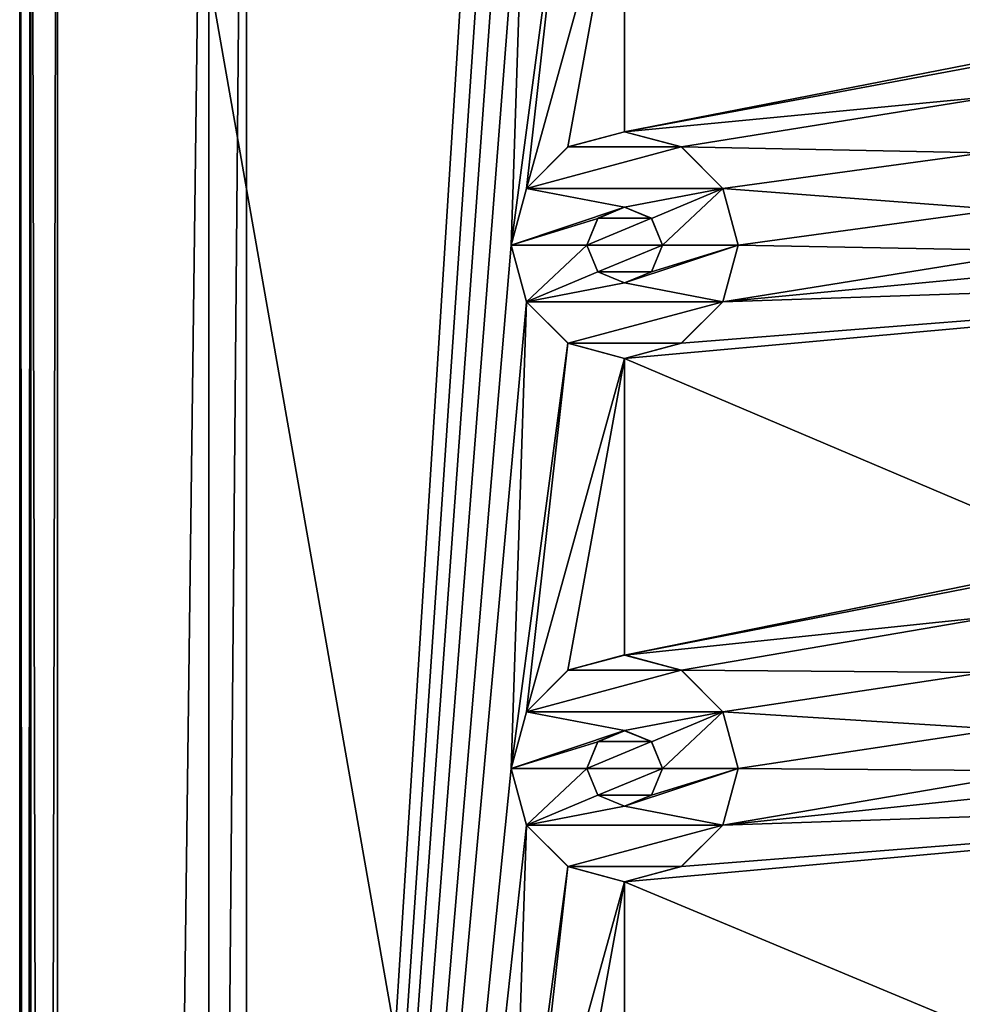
# Model space of a CAD drawing. Header units: millimetres. Extents: x -178 to 325, y 0 to 197.
# Tile 38 of 256: x -164 to -152, y 158 to 171. Entities that reach past the tile are written whole.
import ezdxf

# ---------------------------------------------------------------- set-up
doc = ezdxf.new("R2010")
doc.units = ezdxf.units.MM
doc.header["$LTSCALE"] = 52.148148
for name, color, linetype in [('6044', 7, 'CONTINUOUS'), ('6045', 7, 'CONTINUOUS'), ('6046', 7, 'CONTINUOUS'), ('6052', 7, 'CONTINUOUS'), ('6055', 7, 'CONTINUOUS'), ('6058', 7, 'CONTINUOUS'), ('6061', 7, 'CONTINUOUS'), ('6064', 7, 'CONTINUOUS'), ('6147', 7, 'CONTINUOUS'), ('6148', 7, 'CONTINUOUS'), ('6149', 7, 'CONTINUOUS'), ('6150', 7, 'CONTINUOUS'), ('6151', 7, 'CONTINUOUS'), ('6152', 7, 'CONTINUOUS'), ('6153', 7, 'CONTINUOUS'), ('6154', 7, 'CONTINUOUS'), ('6155', 7, 'CONTINUOUS'), ('6156', 7, 'CONTINUOUS')]:
    doc.layers.add(name, color=color, linetype=linetype)

msp = doc.modelspace()

# ---------------------------------------------------------------- linework, layer by layer
at = {"layer": '6044', "linetype": 'CONTINUOUS'}
for points in [[(-136.25, 183.25, -7.5), (-136.25, 26.75, -7.5), (-163.75, 183.25, -7.5), (-136.25, 183.25, -7.5)], [(-163.75, 183.25, -7.5), (-136.25, 26.75, -7.5), (-163.75, 26.75, -7.5), (-163.75, 183.25, -7.5)]]:
    msp.add_3dface(points, dxfattribs=at)
at = {"layer": '6045', "linetype": 'CONTINUOUS'}
for points in [[(-163.75, 183.25, 7.5), (-163.75, 26.75, 7.5), (-161.75, 183.25, 7.5), (-163.75, 183.25, 7.5)], [(-161.75, 183.25, 7.5), (-163.75, 26.75, 7.5), (-161.75, 126.75, 7.5), (-161.75, 183.25, 7.5)], [(-161.25, 183.25, 7.5), (-161.25, 126.75, 7.5), (-157.75, 182.121, 7.5), (-161.25, 183.25, 7.5)], [(-157.75, 182.121, 7.5), (-161.25, 126.75, 7.5), (-157.549, 181.371, 7.5), (-157.75, 182.121, 7.5)], [(-161.25, 126.75, 7.5), (-157.75, 175.2, 7.5), (-157.549, 181.371, 7.5), (-161.25, 126.75, 7.5)], [(-157.75, 175.2, 7.5), (-161.25, 126.75, 7.5), (-157.549, 174.45, 7.5), (-157.75, 175.2, 7.5)], [(-143.75, 174.829, 7.5), (-156.25, 173.7, 7.5), (-150, 170.999, 7.5), (-143.75, 174.829, 7.5)], [(-161.25, 126.75, 7.5), (-157.75, 168.278, 7.5), (-157.549, 174.45, 7.5), (-161.25, 126.75, 7.5)], [(-157.549, 174.45, 7.5), (-157.75, 168.278, 7.5), (-157, 173.9, 7.5), (-157.549, 174.45, 7.5)], [(-157.75, 168.278, 7.5), (-157.549, 169.028, 7.5), (-157, 173.9, 7.5), (-157.75, 168.278, 7.5)], [(-157, 173.9, 7.5), (-157.549, 169.028, 7.5), (-156.25, 173.7, 7.5), (-157, 173.9, 7.5)], [(-157.549, 169.028, 7.5), (-157, 169.577, 7.5), (-156.25, 173.7, 7.5), (-157.549, 169.028, 7.5)], [(-157, 169.577, 7.5), (-156.25, 169.778, 7.5), (-156.25, 173.7, 7.5), (-157, 169.577, 7.5)], [(-156.25, 173.7, 7.5), (-156.25, 169.778, 7.5), (-150, 170.999, 7.5), (-156.25, 173.7, 7.5)], [(-150, 170.999, 7.5), (-156.25, 169.778, 7.5), (-150.75, 170.799, 7.5), (-150, 170.999, 7.5)], [(-150.75, 170.799, 7.5), (-156.25, 169.778, 7.5), (-151.299, 170.25, 7.5), (-150.75, 170.799, 7.5)], [(-156.25, 169.778, 7.5), (-155.5, 169.577, 7.5), (-151.299, 170.25, 7.5), (-156.25, 169.778, 7.5)], [(-151.299, 170.25, 7.5), (-155.5, 169.577, 7.5), (-151.5, 169.5, 7.5), (-151.299, 170.25, 7.5)], [(-155.5, 169.577, 7.5), (-154.951, 169.028, 7.5), (-151.5, 169.5, 7.5), (-155.5, 169.577, 7.5)], [(-151.5, 169.5, 7.5), (-154.951, 169.028, 7.5), (-151.299, 168.75, 7.5), (-151.5, 169.5, 7.5)], [(-154.951, 169.028, 7.5), (-154.75, 168.278, 7.5), (-151.299, 168.75, 7.5), (-154.951, 169.028, 7.5)], [(-156.25, 168.778, 7.5), (-156.603, 168.632, 7.5), (-155.897, 168.632, 7.5), (-156.25, 168.778, 7.5)], [(-156.75, 168.278, 7.5), (-155.75, 168.278, 7.5), (-155.897, 168.632, 7.5), (-156.75, 168.278, 7.5)], [(-156.603, 168.632, 7.5), (-156.75, 168.278, 7.5), (-155.897, 168.632, 7.5), (-156.603, 168.632, 7.5)], [(-151.299, 168.75, 7.5), (-154.75, 168.278, 7.5), (-150.75, 168.201, 7.5), (-151.299, 168.75, 7.5)], [(-157.75, 168.278, 7.5), (-161.25, 126.75, 7.5), (-157.549, 167.528, 7.5), (-157.75, 168.278, 7.5)], [(-156.603, 167.924, 7.5), (-155.75, 168.278, 7.5), (-156.75, 168.278, 7.5), (-156.603, 167.924, 7.5)], [(-155.897, 167.924, 7.5), (-155.75, 168.278, 7.5), (-156.603, 167.924, 7.5), (-155.897, 167.924, 7.5)], [(-154.75, 168.278, 7.5), (-154.951, 167.528, 7.5), (-150.75, 168.201, 7.5), (-154.75, 168.278, 7.5)], [(-150.75, 168.201, 7.5), (-154.951, 167.528, 7.5), (-150, 168.001, 7.5), (-150.75, 168.201, 7.5)], [(-154.951, 167.528, 7.5), (-143.75, 167.908, 7.5), (-150, 168.001, 7.5), (-154.951, 167.528, 7.5)], [(-156.25, 167.779, 7.5), (-155.897, 167.924, 7.5), (-156.603, 167.924, 7.5), (-156.25, 167.779, 7.5)], [(-156.25, 166.779, 7.5), (-143.75, 167.908, 7.5), (-155.5, 166.979, 7.5), (-156.25, 166.779, 7.5)], [(-143.75, 167.908, 7.5), (-156.25, 166.779, 7.5), (-150, 164.124, 7.5), (-143.75, 167.908, 7.5)], [(-155.5, 166.979, 7.5), (-143.75, 167.908, 7.5), (-154.951, 167.528, 7.5), (-155.5, 166.979, 7.5)], [(-161.25, 126.75, 7.5), (-157.75, 161.357, 7.5), (-157.549, 167.528, 7.5), (-161.25, 126.75, 7.5)], [(-157.549, 167.528, 7.5), (-157.75, 161.357, 7.5), (-157, 166.979, 7.5), (-157.549, 167.528, 7.5)], [(-157.75, 161.357, 7.5), (-157.549, 162.107, 7.5), (-157, 166.979, 7.5), (-157.75, 161.357, 7.5)], [(-157, 166.979, 7.5), (-157.549, 162.107, 7.5), (-156.25, 166.779, 7.5), (-157, 166.979, 7.5)], [(-157.549, 162.107, 7.5), (-157, 162.656, 7.5), (-156.25, 166.779, 7.5), (-157.549, 162.107, 7.5)], [(-157, 162.656, 7.5), (-156.25, 162.856, 7.5), (-156.25, 166.779, 7.5), (-157, 162.656, 7.5)], [(-156.25, 166.779, 7.5), (-156.25, 162.856, 7.5), (-150, 164.124, 7.5), (-156.25, 166.779, 7.5)], [(-150, 164.124, 7.5), (-156.25, 162.856, 7.5), (-150.75, 163.924, 7.5), (-150, 164.124, 7.5)], [(-150.75, 163.924, 7.5), (-156.25, 162.856, 7.5), (-151.299, 163.375, 7.5), (-150.75, 163.924, 7.5)], [(-156.25, 162.856, 7.5), (-155.5, 162.656, 7.5), (-151.299, 163.375, 7.5), (-156.25, 162.856, 7.5)], [(-151.299, 163.375, 7.5), (-155.5, 162.656, 7.5), (-151.5, 162.625, 7.5), (-151.299, 163.375, 7.5)], [(-155.5, 162.656, 7.5), (-154.951, 162.107, 7.5), (-151.5, 162.625, 7.5), (-155.5, 162.656, 7.5)], [(-151.5, 162.625, 7.5), (-154.951, 162.107, 7.5), (-151.299, 161.875, 7.5), (-151.5, 162.625, 7.5)], [(-154.951, 162.107, 7.5), (-154.75, 161.357, 7.5), (-151.299, 161.875, 7.5), (-154.951, 162.107, 7.5)], [(-151.299, 161.875, 7.5), (-154.75, 161.357, 7.5), (-150.75, 161.326, 7.5), (-151.299, 161.875, 7.5)], [(-156.25, 161.856, 7.5), (-156.603, 161.711, 7.5), (-155.897, 161.711, 7.5), (-156.25, 161.856, 7.5)], [(-156.75, 161.357, 7.5), (-155.75, 161.357, 7.5), (-155.897, 161.711, 7.5), (-156.75, 161.357, 7.5)], [(-156.603, 161.711, 7.5), (-156.75, 161.357, 7.5), (-155.897, 161.711, 7.5), (-156.603, 161.711, 7.5)], [(-157.75, 161.357, 7.5), (-161.25, 126.75, 7.5), (-157.549, 160.607, 7.5), (-157.75, 161.357, 7.5)], [(-156.603, 161.003, 7.5), (-155.75, 161.357, 7.5), (-156.75, 161.357, 7.5), (-156.603, 161.003, 7.5)], [(-155.897, 161.003, 7.5), (-155.75, 161.357, 7.5), (-156.603, 161.003, 7.5), (-155.897, 161.003, 7.5)], [(-154.75, 161.357, 7.5), (-154.951, 160.607, 7.5), (-150.75, 161.326, 7.5), (-154.75, 161.357, 7.5)], [(-150.75, 161.326, 7.5), (-154.951, 160.607, 7.5), (-150, 161.126, 7.5), (-150.75, 161.326, 7.5)], [(-154.951, 160.607, 7.5), (-143.75, 160.986, 7.5), (-150, 161.126, 7.5), (-154.951, 160.607, 7.5)], [(-156.25, 160.857, 7.5), (-155.897, 161.003, 7.5), (-156.603, 161.003, 7.5), (-156.25, 160.857, 7.5)], [(-156.25, 159.857, 7.5), (-143.75, 160.986, 7.5), (-155.5, 160.058, 7.5), (-156.25, 159.857, 7.5)], [(-143.75, 160.986, 7.5), (-156.25, 159.857, 7.5), (-150, 157.249, 7.5), (-143.75, 160.986, 7.5)], [(-155.5, 160.058, 7.5), (-143.75, 160.986, 7.5), (-154.951, 160.607, 7.5), (-155.5, 160.058, 7.5)], [(-161.25, 126.75, 7.5), (-157.75, 154.435, 7.5), (-157.549, 160.607, 7.5), (-161.25, 126.75, 7.5)], [(-157.549, 160.607, 7.5), (-157.75, 154.435, 7.5), (-157, 160.058, 7.5), (-157.549, 160.607, 7.5)], [(-157.75, 154.435, 7.5), (-157.549, 155.185, 7.5), (-157, 160.058, 7.5), (-157.75, 154.435, 7.5)], [(-157, 160.058, 7.5), (-157.549, 155.185, 7.5), (-156.25, 159.857, 7.5), (-157, 160.058, 7.5)], [(-157.549, 155.185, 7.5), (-157, 155.734, 7.5), (-156.25, 159.857, 7.5), (-157.549, 155.185, 7.5)], [(-157, 155.734, 7.5), (-156.25, 155.935, 7.5), (-156.25, 159.857, 7.5), (-157, 155.734, 7.5)], [(-156.25, 159.857, 7.5), (-156.25, 155.935, 7.5), (-150, 157.249, 7.5), (-156.25, 159.857, 7.5)]]:
    msp.add_3dface(points, dxfattribs=at)
at = {"layer": '6046', "linetype": 'CONTINUOUS'}
for points in [[(-164.25, 183.25, -7), (-164.25, 26.75, -7), (-164.25, 183.25, 7), (-164.25, 183.25, -7)], [(-164.25, 183.25, 7), (-164.25, 26.75, -7), (-164.25, 26.75, 7), (-164.25, 183.25, 7)]]:
    msp.add_3dface(points, dxfattribs=at)
at = {"layer": '6052', "linetype": 'CONTINUOUS'}
for points in [[(-164.25, 26.75, -7), (-164.25, 183.25, -7), (-164.104, 183.25, -7.354), (-164.25, 26.75, -7)], [(-164.104, 26.75, -7.354), (-164.25, 26.75, -7), (-164.104, 183.25, -7.354), (-164.104, 26.75, -7.354)], [(-163.75, 183.25, -7.5), (-163.75, 26.75, -7.5), (-164.104, 26.75, -7.354), (-163.75, 183.25, -7.5)], [(-163.75, 183.25, -7.5), (-164.104, 26.75, -7.354), (-164.104, 183.25, -7.354), (-163.75, 183.25, -7.5)]]:
    msp.add_3dface(points, dxfattribs=at)
at = {"layer": '6055', "linetype": 'CONTINUOUS'}
for points in [[(-164.25, 183.25, 7), (-164.25, 26.75, 7), (-164.104, 26.75, 7.354), (-164.25, 183.25, 7)], [(-164.104, 183.25, 7.354), (-164.25, 183.25, 7), (-164.104, 26.75, 7.354), (-164.104, 183.25, 7.354)], [(-163.75, 26.75, 7.5), (-163.75, 183.25, 7.5), (-164.104, 183.25, 7.354), (-163.75, 26.75, 7.5)], [(-163.75, 26.75, 7.5), (-164.104, 183.25, 7.354), (-164.104, 26.75, 7.354), (-163.75, 26.75, 7.5)]]:
    msp.add_3dface(points, dxfattribs=at)
at = {"layer": '6058', "linetype": 'CONTINUOUS'}
for points in [[(-161.25, 126.75, 5.5), (-161.25, 183.25, 5.5), (-161.75, 126.75, 5.5), (-161.25, 126.75, 5.5)], [(-161.75, 126.75, 5.5), (-161.25, 183.25, 5.5), (-161.75, 183.25, 5.5), (-161.75, 126.75, 5.5)]]:
    msp.add_3dface(points, dxfattribs=at)
at = {"layer": '6061', "linetype": 'CONTINUOUS'}
for points in [[(-161.25, 126.75, 7.5), (-161.25, 183.25, 7.5), (-161.25, 126.75, 5.5), (-161.25, 126.75, 7.5)], [(-161.25, 183.25, 7.5), (-161.25, 183.25, 5.5), (-161.25, 126.75, 5.5), (-161.25, 183.25, 7.5)]]:
    msp.add_3dface(points, dxfattribs=at)
at = {"layer": '6064', "linetype": 'CONTINUOUS'}
for points in [[(-161.75, 183.25, 7.5), (-161.75, 126.75, 7.5), (-161.75, 183.25, 5.5), (-161.75, 183.25, 7.5)], [(-161.75, 126.75, 7.5), (-161.75, 126.75, 5.5), (-161.75, 183.25, 5.5), (-161.75, 126.75, 7.5)]]:
    msp.add_3dface(points, dxfattribs=at)
at = {"layer": '6147', "linetype": 'CONTINUOUS'}
for points in [[(-156.25, 162.857, 9.5), (-156.999, 162.656, 9.5), (-155.501, 162.656, 9.5), (-156.25, 162.857, 9.5)], [(-156.999, 162.656, 9.5), (-157.549, 162.105, 9.5), (-155.501, 162.656, 9.5), (-156.999, 162.656, 9.5)], [(-155.501, 162.656, 9.5), (-157.549, 162.105, 9.5), (-154.951, 162.105, 9.5), (-155.501, 162.656, 9.5)], [(-157.549, 162.105, 9.5), (-157.75, 161.357, 9.5), (-156.25, 161.857, 9.5), (-157.549, 162.105, 9.5)], [(-154.951, 162.105, 9.5), (-157.549, 162.105, 9.5), (-156.25, 161.857, 9.5), (-154.951, 162.105, 9.5)], [(-155.897, 161.71, 9.5), (-154.951, 162.105, 9.5), (-156.25, 161.857, 9.5), (-155.897, 161.71, 9.5)], [(-155.75, 161.357, 9.5), (-154.951, 162.105, 9.5), (-155.897, 161.71, 9.5), (-155.75, 161.357, 9.5)], [(-154.75, 161.357, 9.5), (-154.951, 162.105, 9.5), (-155.75, 161.357, 9.5), (-154.75, 161.357, 9.5)], [(-156.25, 161.857, 9.5), (-157.75, 161.357, 9.5), (-156.603, 161.71, 9.5), (-156.25, 161.857, 9.5)], [(-157.75, 161.357, 9.5), (-156.75, 161.357, 9.5), (-156.603, 161.71, 9.5), (-157.75, 161.357, 9.5)], [(-157.75, 161.357, 9.5), (-157.549, 160.608, 9.5), (-156.75, 161.357, 9.5), (-157.75, 161.357, 9.5)], [(-156.75, 161.357, 9.5), (-157.549, 160.608, 9.5), (-156.603, 161.004, 9.5), (-156.75, 161.357, 9.5)], [(-154.951, 160.608, 9.5), (-154.75, 161.357, 9.5), (-156.25, 160.857, 9.5), (-154.951, 160.608, 9.5)], [(-156.25, 160.857, 9.5), (-154.75, 161.357, 9.5), (-155.897, 161.004, 9.5), (-156.25, 160.857, 9.5)], [(-155.897, 161.004, 9.5), (-154.75, 161.357, 9.5), (-155.75, 161.357, 9.5), (-155.897, 161.004, 9.5)], [(-156.603, 161.004, 9.5), (-157.549, 160.608, 9.5), (-156.25, 160.857, 9.5), (-156.603, 161.004, 9.5)], [(-157.549, 160.608, 9.5), (-154.951, 160.608, 9.5), (-156.25, 160.857, 9.5), (-157.549, 160.608, 9.5)], [(-156.999, 160.058, 9.5), (-154.951, 160.608, 9.5), (-157.549, 160.608, 9.5), (-156.999, 160.058, 9.5)], [(-155.501, 160.058, 9.5), (-154.951, 160.608, 9.5), (-156.999, 160.058, 9.5), (-155.501, 160.058, 9.5)], [(-156.25, 159.857, 9.5), (-155.501, 160.058, 9.5), (-156.999, 160.058, 9.5), (-156.25, 159.857, 9.5)]]:
    msp.add_3dface(points, dxfattribs=at)
at = {"layer": '6148', "linetype": 'CONTINUOUS'}
for points in [[(-157.75, 161.357, 7.5), (-157.549, 160.607, 7.5), (-157.75, 161.357, 9.5), (-157.75, 161.357, 7.5)], [(-157.75, 161.357, 9.5), (-157.549, 160.607, 7.5), (-157.549, 160.608, 9.5), (-157.75, 161.357, 9.5)], [(-154.951, 160.607, 7.5), (-154.75, 161.357, 7.5), (-154.951, 160.608, 9.5), (-154.951, 160.607, 7.5)], [(-154.75, 161.357, 7.5), (-154.75, 161.357, 9.5), (-154.951, 160.608, 9.5), (-154.75, 161.357, 7.5)], [(-157.549, 160.607, 7.5), (-157, 160.058, 7.5), (-157.549, 160.608, 9.5), (-157.549, 160.607, 7.5)], [(-157, 160.058, 7.5), (-156.999, 160.058, 9.5), (-157.549, 160.608, 9.5), (-157, 160.058, 7.5)], [(-154.951, 160.607, 7.5), (-154.951, 160.608, 9.5), (-155.501, 160.058, 9.5), (-154.951, 160.607, 7.5)], [(-155.5, 160.058, 7.5), (-154.951, 160.607, 7.5), (-155.501, 160.058, 9.5), (-155.5, 160.058, 7.5)], [(-157, 160.058, 7.5), (-156.25, 159.857, 7.5), (-156.999, 160.058, 9.5), (-157, 160.058, 7.5)], [(-156.25, 159.857, 7.5), (-156.25, 159.857, 9.5), (-156.999, 160.058, 9.5), (-156.25, 159.857, 7.5)], [(-156.25, 159.857, 7.5), (-155.5, 160.058, 7.5), (-156.25, 159.857, 9.5), (-156.25, 159.857, 7.5)], [(-155.5, 160.058, 7.5), (-155.501, 160.058, 9.5), (-156.25, 159.857, 9.5), (-155.5, 160.058, 7.5)]]:
    msp.add_3dface(points, dxfattribs=at)
at = {"layer": '6149', "linetype": 'CONTINUOUS'}
for points in [[(-156.25, 162.856, 7.5), (-157, 162.656, 7.5), (-156.25, 162.857, 9.5), (-156.25, 162.856, 7.5)], [(-157, 162.656, 7.5), (-156.999, 162.656, 9.5), (-156.25, 162.857, 9.5), (-157, 162.656, 7.5)], [(-156.25, 162.856, 7.5), (-156.25, 162.857, 9.5), (-155.501, 162.656, 9.5), (-156.25, 162.856, 7.5)], [(-155.5, 162.656, 7.5), (-156.25, 162.856, 7.5), (-155.501, 162.656, 9.5), (-155.5, 162.656, 7.5)], [(-157, 162.656, 7.5), (-157.549, 162.107, 7.5), (-156.999, 162.656, 9.5), (-157, 162.656, 7.5)], [(-157.549, 162.107, 7.5), (-157.549, 162.105, 9.5), (-156.999, 162.656, 9.5), (-157.549, 162.107, 7.5)], [(-155.5, 162.656, 7.5), (-155.501, 162.656, 9.5), (-154.951, 162.105, 9.5), (-155.5, 162.656, 7.5)], [(-154.951, 162.107, 7.5), (-155.5, 162.656, 7.5), (-154.951, 162.105, 9.5), (-154.951, 162.107, 7.5)], [(-157.549, 162.107, 7.5), (-157.75, 161.357, 7.5), (-157.549, 162.105, 9.5), (-157.549, 162.107, 7.5)], [(-157.75, 161.357, 7.5), (-157.75, 161.357, 9.5), (-157.549, 162.105, 9.5), (-157.75, 161.357, 7.5)], [(-154.75, 161.357, 7.5), (-154.951, 162.107, 7.5), (-154.75, 161.357, 9.5), (-154.75, 161.357, 7.5)], [(-154.951, 162.107, 7.5), (-154.951, 162.105, 9.5), (-154.75, 161.357, 9.5), (-154.951, 162.107, 7.5)]]:
    msp.add_3dface(points, dxfattribs=at)
at = {"layer": '6150', "linetype": 'CONTINUOUS'}
for points in [[(-156.25, 161.856, 7.5), (-156.25, 161.857, 9.5), (-156.603, 161.71, 9.5), (-156.25, 161.856, 7.5)], [(-156.603, 161.711, 7.5), (-156.25, 161.856, 7.5), (-156.603, 161.71, 9.5), (-156.603, 161.711, 7.5)], [(-156.25, 161.856, 7.5), (-155.897, 161.711, 7.5), (-156.25, 161.857, 9.5), (-156.25, 161.856, 7.5)], [(-155.897, 161.711, 7.5), (-155.897, 161.71, 9.5), (-156.25, 161.857, 9.5), (-155.897, 161.711, 7.5)], [(-156.75, 161.357, 7.5), (-156.603, 161.711, 7.5), (-156.75, 161.357, 9.5), (-156.75, 161.357, 7.5)], [(-156.75, 161.357, 9.5), (-156.603, 161.711, 7.5), (-156.603, 161.71, 9.5), (-156.75, 161.357, 9.5)], [(-155.897, 161.711, 7.5), (-155.75, 161.357, 7.5), (-155.897, 161.71, 9.5), (-155.897, 161.711, 7.5)], [(-155.75, 161.357, 7.5), (-155.75, 161.357, 9.5), (-155.897, 161.71, 9.5), (-155.75, 161.357, 7.5)]]:
    msp.add_3dface(points, dxfattribs=at)
at = {"layer": '6151', "linetype": 'CONTINUOUS'}
for points in [[(-156.603, 161.003, 7.5), (-156.75, 161.357, 7.5), (-156.603, 161.004, 9.5), (-156.603, 161.003, 7.5)], [(-156.75, 161.357, 7.5), (-156.75, 161.357, 9.5), (-156.603, 161.004, 9.5), (-156.75, 161.357, 7.5)], [(-155.75, 161.357, 7.5), (-155.897, 161.003, 7.5), (-155.75, 161.357, 9.5), (-155.75, 161.357, 7.5)], [(-155.897, 161.003, 7.5), (-155.897, 161.004, 9.5), (-155.75, 161.357, 9.5), (-155.897, 161.003, 7.5)], [(-156.603, 161.003, 7.5), (-156.603, 161.004, 9.5), (-156.25, 160.857, 9.5), (-156.603, 161.003, 7.5)], [(-156.25, 160.857, 7.5), (-156.603, 161.003, 7.5), (-156.25, 160.857, 9.5), (-156.25, 160.857, 7.5)], [(-155.897, 161.003, 7.5), (-156.25, 160.857, 7.5), (-155.897, 161.004, 9.5), (-155.897, 161.003, 7.5)], [(-156.25, 160.857, 7.5), (-156.25, 160.857, 9.5), (-155.897, 161.004, 9.5), (-156.25, 160.857, 7.5)]]:
    msp.add_3dface(points, dxfattribs=at)
at = {"layer": '6152', "linetype": 'CONTINUOUS'}
for points in [[(-156.25, 169.778, 9.5), (-156.999, 169.577, 9.5), (-155.501, 169.577, 9.5), (-156.25, 169.778, 9.5)], [(-156.999, 169.577, 9.5), (-157.549, 169.027, 9.5), (-155.501, 169.577, 9.5), (-156.999, 169.577, 9.5)], [(-155.501, 169.577, 9.5), (-157.549, 169.027, 9.5), (-154.951, 169.027, 9.5), (-155.501, 169.577, 9.5)], [(-157.549, 169.027, 9.5), (-157.75, 168.278, 9.5), (-156.25, 168.778, 9.5), (-157.549, 169.027, 9.5)], [(-154.951, 169.027, 9.5), (-157.549, 169.027, 9.5), (-156.25, 168.778, 9.5), (-154.951, 169.027, 9.5)], [(-155.897, 168.631, 9.5), (-154.951, 169.027, 9.5), (-156.25, 168.778, 9.5), (-155.897, 168.631, 9.5)], [(-155.75, 168.278, 9.5), (-154.951, 169.027, 9.5), (-155.897, 168.631, 9.5), (-155.75, 168.278, 9.5)], [(-154.75, 168.278, 9.5), (-154.951, 169.027, 9.5), (-155.75, 168.278, 9.5), (-154.75, 168.278, 9.5)], [(-156.25, 168.778, 9.5), (-157.75, 168.278, 9.5), (-156.603, 168.631, 9.5), (-156.25, 168.778, 9.5)], [(-157.75, 168.278, 9.5), (-156.75, 168.278, 9.5), (-156.603, 168.631, 9.5), (-157.75, 168.278, 9.5)], [(-157.75, 168.278, 9.5), (-157.549, 167.529, 9.5), (-156.75, 168.278, 9.5), (-157.75, 168.278, 9.5)], [(-156.75, 168.278, 9.5), (-157.549, 167.529, 9.5), (-156.603, 167.925, 9.5), (-156.75, 168.278, 9.5)], [(-154.951, 167.529, 9.5), (-154.75, 168.278, 9.5), (-156.25, 167.778, 9.5), (-154.951, 167.529, 9.5)], [(-156.25, 167.778, 9.5), (-154.75, 168.278, 9.5), (-155.897, 167.925, 9.5), (-156.25, 167.778, 9.5)], [(-155.897, 167.925, 9.5), (-154.75, 168.278, 9.5), (-155.75, 168.278, 9.5), (-155.897, 167.925, 9.5)], [(-156.603, 167.925, 9.5), (-157.549, 167.529, 9.5), (-156.25, 167.778, 9.5), (-156.603, 167.925, 9.5)], [(-157.549, 167.529, 9.5), (-154.951, 167.529, 9.5), (-156.25, 167.778, 9.5), (-157.549, 167.529, 9.5)], [(-156.999, 166.979, 9.5), (-154.951, 167.529, 9.5), (-157.549, 167.529, 9.5), (-156.999, 166.979, 9.5)], [(-155.501, 166.979, 9.5), (-154.951, 167.529, 9.5), (-156.999, 166.979, 9.5), (-155.501, 166.979, 9.5)], [(-156.25, 166.778, 9.5), (-155.501, 166.979, 9.5), (-156.999, 166.979, 9.5), (-156.25, 166.778, 9.5)]]:
    msp.add_3dface(points, dxfattribs=at)
at = {"layer": '6153', "linetype": 'CONTINUOUS'}
for points in [[(-157.75, 168.278, 7.5), (-157.549, 167.528, 7.5), (-157.75, 168.278, 9.5), (-157.75, 168.278, 7.5)], [(-157.75, 168.278, 9.5), (-157.549, 167.528, 7.5), (-157.549, 167.529, 9.5), (-157.75, 168.278, 9.5)], [(-154.951, 167.528, 7.5), (-154.75, 168.278, 7.5), (-154.951, 167.529, 9.5), (-154.951, 167.528, 7.5)], [(-154.75, 168.278, 7.5), (-154.75, 168.278, 9.5), (-154.951, 167.529, 9.5), (-154.75, 168.278, 7.5)], [(-157.549, 167.528, 7.5), (-157, 166.979, 7.5), (-157.549, 167.529, 9.5), (-157.549, 167.528, 7.5)], [(-157, 166.979, 7.5), (-156.999, 166.979, 9.5), (-157.549, 167.529, 9.5), (-157, 166.979, 7.5)], [(-154.951, 167.528, 7.5), (-154.951, 167.529, 9.5), (-155.501, 166.979, 9.5), (-154.951, 167.528, 7.5)], [(-155.5, 166.979, 7.5), (-154.951, 167.528, 7.5), (-155.501, 166.979, 9.5), (-155.5, 166.979, 7.5)], [(-157, 166.979, 7.5), (-156.25, 166.779, 7.5), (-156.999, 166.979, 9.5), (-157, 166.979, 7.5)], [(-156.25, 166.779, 7.5), (-156.25, 166.778, 9.5), (-156.999, 166.979, 9.5), (-156.25, 166.779, 7.5)], [(-156.25, 166.779, 7.5), (-155.5, 166.979, 7.5), (-156.25, 166.778, 9.5), (-156.25, 166.779, 7.5)], [(-155.5, 166.979, 7.5), (-155.501, 166.979, 9.5), (-156.25, 166.778, 9.5), (-155.5, 166.979, 7.5)]]:
    msp.add_3dface(points, dxfattribs=at)
at = {"layer": '6154', "linetype": 'CONTINUOUS'}
for points in [[(-156.25, 169.778, 7.5), (-157, 169.577, 7.5), (-156.25, 169.778, 9.5), (-156.25, 169.778, 7.5)], [(-157, 169.577, 7.5), (-156.999, 169.577, 9.5), (-156.25, 169.778, 9.5), (-157, 169.577, 7.5)], [(-155.5, 169.577, 7.5), (-156.25, 169.778, 7.5), (-155.501, 169.577, 9.5), (-155.5, 169.577, 7.5)], [(-156.25, 169.778, 7.5), (-156.25, 169.778, 9.5), (-155.501, 169.577, 9.5), (-156.25, 169.778, 7.5)], [(-157, 169.577, 7.5), (-157.549, 169.028, 7.5), (-156.999, 169.577, 9.5), (-157, 169.577, 7.5)], [(-157.549, 169.028, 7.5), (-157.549, 169.027, 9.5), (-156.999, 169.577, 9.5), (-157.549, 169.028, 7.5)], [(-155.5, 169.577, 7.5), (-155.501, 169.577, 9.5), (-154.951, 169.027, 9.5), (-155.5, 169.577, 7.5)], [(-154.951, 169.028, 7.5), (-155.5, 169.577, 7.5), (-154.951, 169.027, 9.5), (-154.951, 169.028, 7.5)], [(-157.549, 169.028, 7.5), (-157.75, 168.278, 7.5), (-157.549, 169.027, 9.5), (-157.549, 169.028, 7.5)], [(-157.75, 168.278, 7.5), (-157.75, 168.278, 9.5), (-157.549, 169.027, 9.5), (-157.75, 168.278, 7.5)], [(-154.75, 168.278, 7.5), (-154.951, 169.028, 7.5), (-154.75, 168.278, 9.5), (-154.75, 168.278, 7.5)], [(-154.951, 169.028, 7.5), (-154.951, 169.027, 9.5), (-154.75, 168.278, 9.5), (-154.951, 169.028, 7.5)]]:
    msp.add_3dface(points, dxfattribs=at)
at = {"layer": '6155', "linetype": 'CONTINUOUS'}
for points in [[(-156.603, 168.632, 7.5), (-156.25, 168.778, 7.5), (-156.603, 168.631, 9.5), (-156.603, 168.632, 7.5)], [(-156.25, 168.778, 7.5), (-156.25, 168.778, 9.5), (-156.603, 168.631, 9.5), (-156.25, 168.778, 7.5)], [(-156.25, 168.778, 7.5), (-155.897, 168.632, 7.5), (-156.25, 168.778, 9.5), (-156.25, 168.778, 7.5)], [(-155.897, 168.632, 7.5), (-155.897, 168.631, 9.5), (-156.25, 168.778, 9.5), (-155.897, 168.632, 7.5)], [(-156.75, 168.278, 7.5), (-156.603, 168.632, 7.5), (-156.75, 168.278, 9.5), (-156.75, 168.278, 7.5)], [(-156.75, 168.278, 9.5), (-156.603, 168.632, 7.5), (-156.603, 168.631, 9.5), (-156.75, 168.278, 9.5)], [(-155.897, 168.632, 7.5), (-155.75, 168.278, 7.5), (-155.897, 168.631, 9.5), (-155.897, 168.632, 7.5)], [(-155.75, 168.278, 7.5), (-155.75, 168.278, 9.5), (-155.897, 168.631, 9.5), (-155.75, 168.278, 7.5)]]:
    msp.add_3dface(points, dxfattribs=at)
at = {"layer": '6156', "linetype": 'CONTINUOUS'}
for points in [[(-156.603, 167.924, 7.5), (-156.75, 168.278, 7.5), (-156.603, 167.925, 9.5), (-156.603, 167.924, 7.5)], [(-156.75, 168.278, 7.5), (-156.75, 168.278, 9.5), (-156.603, 167.925, 9.5), (-156.75, 168.278, 7.5)], [(-155.75, 168.278, 7.5), (-155.897, 167.924, 7.5), (-155.75, 168.278, 9.5), (-155.75, 168.278, 7.5)], [(-155.897, 167.924, 7.5), (-155.897, 167.925, 9.5), (-155.75, 168.278, 9.5), (-155.897, 167.924, 7.5)], [(-156.603, 167.924, 7.5), (-156.603, 167.925, 9.5), (-156.25, 167.778, 9.5), (-156.603, 167.924, 7.5)], [(-156.25, 167.779, 7.5), (-156.603, 167.924, 7.5), (-156.25, 167.778, 9.5), (-156.25, 167.779, 7.5)], [(-155.897, 167.924, 7.5), (-156.25, 167.779, 7.5), (-155.897, 167.925, 9.5), (-155.897, 167.924, 7.5)], [(-156.25, 167.779, 7.5), (-156.25, 167.778, 9.5), (-155.897, 167.925, 9.5), (-156.25, 167.779, 7.5)]]:
    msp.add_3dface(points, dxfattribs=at)

doc.saveas('drawing.dxf')
